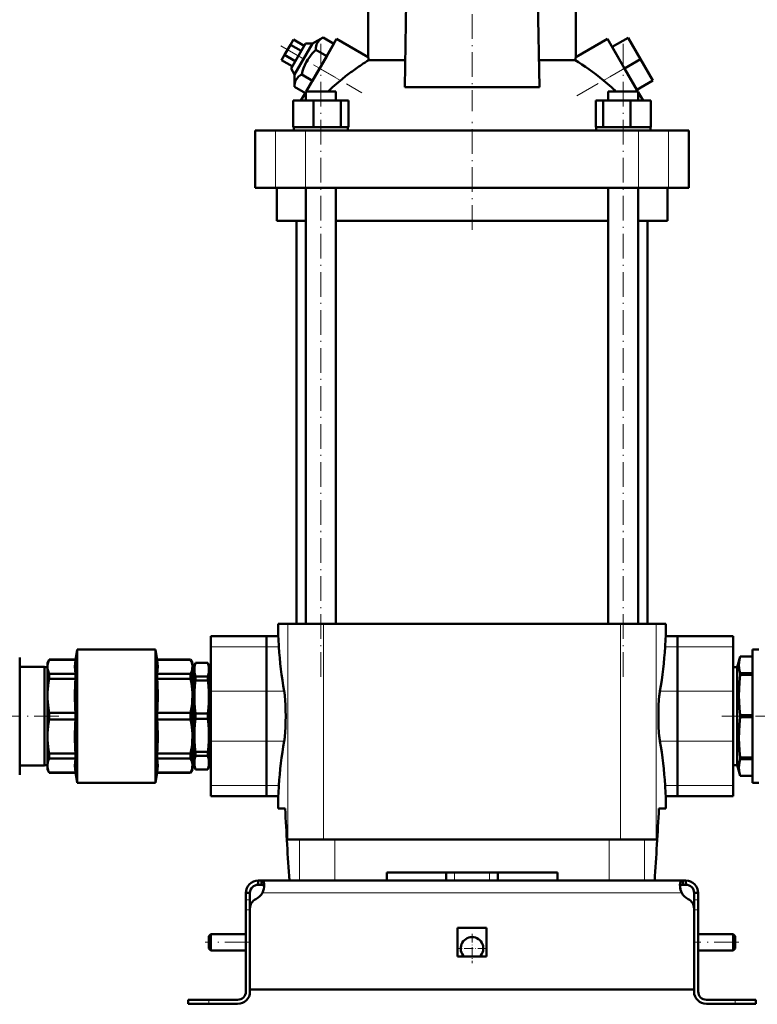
# Model space of a CAD drawing. Extents: x -1358 to 1757, y -1497 to 607.
# Tile 86 of 97: x 1181 to 1540, y -309 to 170. Entities that reach past the tile are written whole.
import ezdxf

# ---------------------------------------------------------------- set-up
doc = ezdxf.new("R2010")
doc.units = 0
doc.linetypes.add('DASHDOT', pattern=[18.5, 12, -3, 0.5, -3])

msp = doc.modelspace()

# ---------------------------------------------------------------- linework, layer by layer
at = {"color": 7, "linetype": 'DASHDOT', "lineweight": 18}
for p, q in [((1401.43, 265.1), (1401.43, 125.5)), ((1327.89, -149.83), (1327.89, 160.97)), ((1474.97, -149.83), (1474.97, 160.97)), ((1308.37, 157.2), (1347.82, 134.42)), ((1452.38, 132.89), (1484.42, 151.38)), ((1401.43, 67.67), (1401.43, 120.47)), ((1200.52, -168.93), (1133.41, -168.93)), ((1588.38, -168.93), (1522.98, -168.93)), ((1293.23, -278.93), (1271.63, -278.93)), ((1531.23, -278.93), (1509.63, -278.93))]:
    msp.add_line(p, q, dxfattribs=at)
at = {"color": 7, "lineweight": 50}
for p, q in [((1350.93, 151.68), (1350.93, 182.72)), ((1451.93, 151.68), (1451.93, 182.72)), ((1368.68, 137.13), (1369.36, 178.57)), ((1433.49, 178.57), (1434.17, 137.13)), ((1314.59, 160.27), (1313.15, 157.77)), ((1320.4, 158.33), (1313.4, 146.21)), ((1319.79, 157.27), (1314.59, 160.27)), ((1315.14, 143.21), (1323.87, 158.33)), ((1323.87, 158.33), (1320.4, 158.33)), ((1328.96, 161.31), (1323.87, 158.33)), ((1327.3, 146.27), (1335.55, 160.56)), ((1334.22, 158.27), (1328.96, 161.31)), ((1334.22, 158.27), (1330.76, 152.27)), ((1350.93, 151.68), (1335.55, 160.56)), ((1451.93, 151.68), (1467.31, 160.56)), ((1467.31, 160.56), (1475.56, 146.27)), ((1469.56, 156.66), (1477.35, 161.16)), ((1483.35, 150.77), (1477.35, 161.16)), ((1313.15, 157.77), (1310.26, 152.77)), ((1318.35, 154.77), (1313.15, 157.77)), ((1330.76, 152.27), (1325.49, 155.31)), ((1475.56, 146.27), (1469.56, 156.66)), ((1310.26, 152.77), (1308.82, 150.27)), ((1314.02, 147.27), (1308.82, 150.27)), ((1315.46, 149.77), (1310.26, 152.77)), ((1330.76, 152.27), (1323.83, 140.27)), ((1351.26, 150.29), (1368.9, 150.29)), ((1433.96, 150.29), (1451.6, 150.29)), ((1475.56, 146.27), (1483.35, 150.77)), ((1489.35, 140.38), (1483.35, 150.77)), ((1313.4, 146.21), (1315.14, 143.21)), ((1320.83, 135.07), (1327.3, 146.27)), ((1482.03, 135.07), (1475.56, 146.27)), ((1481.56, 135.88), (1476.9, 143.94)), ((1315.14, 143.21), (1315.1, 137.31)), ((1323.83, 140.27), (1318.57, 143.31)), ((1481.56, 135.88), (1489.35, 140.38)), ((1320.37, 134.27), (1315.1, 137.31)), ((1318.72, 131.42), (1320.59, 134.65)), ((1320.59, 135.07), (1322.73, 135.07)), ((1320.59, 130.57), (1320.59, 135.07)), ((1322.73, 135.07), (1335.19, 135.07)), ((1335.19, 130.57), (1335.19, 135.07)), ((1368.68, 137.13), (1401.43, 137.13)), ((1401.43, 137.13), (1434.17, 137.13)), ((1467.67, 135.07), (1480.13, 135.07)), ((1467.67, 130.57), (1467.67, 135.07)), ((1480.13, 135.07), (1482.27, 135.07)), ((1482.27, 134.65), (1482.27, 135.07)), ((1482.27, 130.57), (1482.27, 135.07)), ((1484.13, 131.42), (1482.27, 134.65)), ((1314.51, 130.57), (1324.3, 130.57)), ((1314.51, 117.57), (1314.51, 130.57)), ((1318.23, 130.57), (1318.72, 131.42)), ((1318.72, 130.57), (1318.72, 131.42)), ((1324.3, 130.57), (1337.69, 130.57)), ((1324.3, 117.57), (1324.3, 130.57)), ((1337.69, 130.57), (1341.27, 130.57)), ((1337.69, 117.57), (1337.69, 130.57)), ((1341.27, 117.57), (1341.27, 130.57)), ((1461.58, 130.57), (1465.17, 130.57)), ((1461.58, 117.57), (1461.58, 130.57)), ((1465.17, 130.57), (1478.55, 130.57)), ((1465.17, 117.57), (1465.17, 130.57)), ((1478.55, 130.57), (1488.35, 130.57)), ((1478.55, 117.57), (1478.55, 130.57)), ((1484.13, 130.57), (1484.13, 131.42)), ((1484.13, 131.42), (1484.62, 130.57)), ((1488.35, 117.57), (1488.35, 130.57)), ((1488.35, 117.57), (1488.35, 130.57)), ((1295.93, 116.07), (1305.86, 116.07)), ((1295.93, 88.07), (1295.93, 116.07)), ((1305.86, 116.07), (1320.44, 116.07)), ((1315.52, 117.57), (1314.51, 117.57)), ((1314.69, 117.57), (1314.69, 116.07)), ((1315.52, 117.57), (1323.29, 117.57)), ((1320.44, 116.07), (1482.42, 116.07)), ((1324.3, 117.57), (1323.29, 117.57)), ((1325.68, 117.57), (1324.3, 117.57)), ((1325.68, 117.57), (1327.89, 117.57)), ((1327.89, 117.57), (1336.31, 117.57)), ((1337.69, 117.57), (1336.31, 117.57)), ((1338.06, 117.57), (1337.69, 117.57)), ((1338.06, 117.57), (1341.09, 117.57)), ((1341.27, 117.57), (1340.9, 117.57)), ((1341.09, 117.57), (1341.09, 116.07)), ((1461.58, 117.57), (1461.95, 117.57)), ((1461.77, 117.57), (1464.8, 117.57)), ((1461.77, 117.57), (1461.77, 116.07)), ((1464.8, 117.57), (1465.17, 117.57)), ((1465.17, 117.57), (1466.55, 117.57)), ((1466.55, 117.57), (1474.97, 117.57)), ((1474.97, 117.57), (1477.17, 117.57)), ((1477.17, 117.57), (1478.55, 117.57)), ((1478.55, 117.57), (1479.56, 117.57)), ((1479.56, 117.57), (1487.34, 117.57)), ((1482.42, 116.07), (1496.99, 116.07)), ((1487.34, 117.57), (1488.35, 117.57)), ((1488.17, 117.57), (1488.17, 116.07)), ((1488.17, 117.57), (1488.17, 116.07)), ((1496.99, 116.07), (1506.93, 116.07)), ((1506.93, 88.07), (1506.93, 116.07)), ((1305.86, 88.07), (1295.93, 88.07)), ((1320.44, 88.07), (1305.86, 88.07)), ((1306.43, 72.07), (1306.43, 88.07)), ((1482.42, 88.07), (1320.44, 88.07)), ((1320.59, -123.93), (1320.59, 88.07)), ((1335.19, -123.93), (1335.19, 88.07)), ((1467.67, -123.93), (1467.67, 88.07)), ((1482.27, -123.93), (1482.27, 88.07)), ((1496.99, 88.07), (1482.42, 88.07)), ((1496.43, 88.07), (1496.43, 72.07)), ((1506.93, 88.07), (1496.99, 88.07)), ((1320.59, 72.07), (1306.43, 72.07)), ((1316.08, 72.07), (1316.08, -123.93)), ((1467.67, 72.07), (1335.19, 72.07)), ((1496.43, 72.07), (1482.27, 72.07)), ((1486.78, -123.93), (1486.78, 72.07)), ((1307.18, -123.93), (1311.81, -123.93)), ((1307.18, -129.93), (1307.18, -123.93)), ((1329.18, -123.93), (1311.81, -123.93)), ((1452.27, -123.93), (1329.18, -123.93)), ((1473.68, -123.93), (1452.27, -123.93)), ((1491.04, -123.93), (1473.68, -123.93)), ((1495.68, -123.93), (1491.04, -123.93)), ((1495.68, -129.93), (1495.68, -123.93)), ((1274.43, -135.15), (1274.43, -129.93)), ((1301.43, -129.93), (1274.43, -129.93)), ((1301.43, -135.15), (1301.43, -129.93)), ((1307.18, -129.93), (1301.43, -129.93)), ((1301.43, -129.93), (1301.43, -135.15)), ((1501.43, -129.93), (1495.68, -129.93)), ((1501.43, -129.93), (1501.43, -135.15)), ((1501.43, -135.15), (1501.43, -129.93)), ((1501.43, -129.93), (1528.43, -129.93)), ((1528.43, -129.93), (1528.43, -135.15)), ((1208.55, -141.43), (1209.43, -136.43)), ((1209.43, -136.43), (1209.43, -168.93)), ((1209.43, -136.43), (1247.43, -136.43)), ((1247.43, -201.43), (1247.43, -136.43)), ((1248.31, -141.43), (1247.43, -136.43)), ((1274.43, -135.15), (1274.43, -156.81)), ((1301.43, -135.15), (1301.43, -156.81)), ((1301.43, -156.81), (1301.43, -135.15)), ((1501.43, -156.81), (1501.43, -135.15)), ((1501.43, -135.15), (1501.43, -156.81)), ((1528.43, -156.81), (1528.43, -135.15)), ((1540.93, -136.43), (1537.82, -136.43)), ((1537.82, -136.43), (1537.82, -201.43)), ((1181.43, -148.78), (1181.43, -140.43)), ((1194.93, -142.93), (1195.79, -141.43)), ((1194.93, -144.91), (1194.93, -142.93)), ((1195.79, -141.48), (1195.79, -141.43)), ((1208.55, -141.43), (1195.79, -141.43)), ((1195.79, -141.48), (1208.55, -141.48)), ((1208.55, -141.48), (1208.55, -141.43)), ((1248.31, -141.48), (1248.31, -141.43)), ((1264.56, -141.43), (1248.31, -141.43)), ((1248.31, -141.48), (1264.56, -141.48)), ((1264.56, -141.48), (1264.56, -141.43)), ((1265.43, -142.93), (1264.56, -141.43)), ((1265.43, -144.91), (1265.43, -142.93)), ((1266.43, -144.43), (1266.97, -142.93)), ((1266.97, -142.93), (1266.97, -142.96)), ((1272.88, -142.93), (1266.97, -142.93)), ((1272.88, -142.96), (1266.97, -142.96)), ((1272.88, -142.93), (1272.88, -142.96)), ((1273.43, -144.43), (1272.88, -142.93)), ((1531.79, -139.93), (1530.43, -145.03)), ((1531.79, -139.93), (1531.79, -139.94)), ((1537.82, -139.93), (1531.79, -139.93)), ((1537.82, -139.94), (1531.79, -139.94)), ((1181.43, -144.93), (1193.43, -144.93)), ((1193.43, -144.93), (1193.43, -192.93)), ((1193.43, -145.03), (1194.93, -145.03)), ((1194.93, -158.98), (1194.93, -144.91)), ((1195.79, -150.7), (1195.79, -148.34)), ((1208.55, -148.34), (1195.79, -148.34)), ((1208.55, -150.7), (1208.55, -148.34)), ((1248.31, -150.7), (1248.31, -148.34)), ((1264.56, -148.34), (1248.31, -148.34)), ((1264.56, -150.7), (1264.56, -148.34)), ((1265.43, -158.98), (1265.43, -144.91)), ((1265.43, -145.03), (1266.43, -145.03)), ((1266.43, -144.43), (1266.43, -146.29)), ((1266.43, -146.29), (1266.43, -159.55)), ((1273.43, -144.43), (1273.43, -146.29)), ((1273.43, -145.03), (1274.43, -145.03)), ((1273.43, -146.29), (1273.43, -159.55)), ((1530.43, -145.03), (1528.43, -145.03)), ((1530.43, -145.03), (1530.43, -192.83)), ((1537.82, -148.04), (1531.79, -148.04)), ((1531.79, -148.04), (1531.79, -148.82)), ((1181.43, -197.43), (1181.43, -148.78)), ((1195.79, -150.7), (1208.55, -150.7)), ((1248.31, -150.7), (1264.56, -150.7)), ((1272.88, -149.63), (1266.97, -149.63)), ((1266.97, -149.63), (1266.97, -151.51)), ((1272.88, -151.51), (1266.97, -151.51)), ((1272.88, -149.63), (1272.88, -151.51)), ((1537.82, -148.82), (1531.79, -148.82)), ((1274.43, -181.05), (1274.43, -156.81)), ((1301.43, -181.05), (1301.43, -156.81)), ((1301.43, -156.81), (1301.43, -181.05)), ((1501.43, -156.81), (1501.43, -181.05)), ((1501.43, -181.05), (1501.43, -156.81)), ((1528.43, -156.81), (1528.43, -181.05)), ((1194.93, -168.93), (1194.93, -158.98)), ((1265.43, -178.88), (1265.43, -158.98)), ((1266.43, -159.55), (1266.43, -178.31)), ((1273.43, -159.55), (1273.43, -178.31)), ((1195.79, -168.93), (1195.79, -167.26)), ((1208.55, -167.26), (1195.79, -167.26)), ((1208.55, -167.26), (1208.55, -168.93)), ((1248.31, -170.6), (1248.31, -167.26)), ((1264.56, -167.26), (1248.31, -167.26)), ((1264.56, -170.6), (1264.56, -167.26)), ((1272.88, -167.6), (1266.97, -167.6)), ((1266.97, -167.6), (1266.97, -170.26)), ((1272.88, -167.6), (1272.88, -170.26)), ((1194.93, -178.88), (1194.93, -168.93)), ((1195.79, -170.6), (1195.79, -168.93)), ((1195.79, -170.6), (1208.55, -170.6)), ((1208.55, -168.93), (1208.55, -170.6)), ((1209.43, -201.43), (1209.43, -168.93)), ((1248.31, -170.6), (1264.56, -170.6)), ((1272.88, -170.26), (1266.97, -170.26)), ((1537.82, -168.37), (1531.79, -168.37)), ((1531.79, -168.37), (1531.79, -169.48)), ((1537.82, -169.48), (1531.79, -169.48)), ((1194.93, -192.95), (1194.93, -178.88)), ((1265.43, -192.95), (1265.43, -178.88)), ((1266.43, -178.31), (1266.43, -191.56)), ((1273.43, -178.31), (1273.43, -191.56)), ((1274.43, -181.05), (1274.43, -202.7)), ((1301.43, -181.05), (1301.43, -202.7)), ((1301.43, -202.7), (1301.43, -181.05)), ((1501.43, -202.7), (1501.43, -181.05)), ((1501.43, -181.05), (1501.43, -202.7)), ((1528.43, -202.7), (1528.43, -181.05)), ((1272.88, -186.35), (1266.97, -186.35)), ((1266.97, -186.35), (1266.97, -188.23)), ((1272.88, -186.35), (1272.88, -188.23)), ((1195.79, -189.52), (1195.79, -187.16)), ((1208.55, -187.16), (1195.79, -187.16)), ((1195.79, -189.52), (1208.55, -189.52)), ((1208.55, -189.52), (1208.55, -187.16)), ((1248.31, -189.52), (1248.31, -187.16)), ((1264.56, -187.16), (1248.31, -187.16)), ((1248.31, -189.52), (1264.56, -189.52)), ((1264.56, -189.52), (1264.56, -187.16)), ((1266.43, -191.56), (1266.43, -193.43)), ((1272.88, -188.23), (1266.97, -188.23)), ((1273.43, -191.56), (1273.43, -193.43)), ((1537.82, -189.04), (1531.79, -189.04)), ((1531.79, -189.04), (1531.79, -189.82)), ((1537.82, -189.82), (1531.79, -189.82)), ((1193.43, -192.93), (1181.43, -192.93)), ((1194.93, -192.83), (1193.43, -192.83)), ((1194.93, -194.93), (1194.93, -192.95)), ((1194.93, -194.93), (1195.79, -196.43)), ((1195.79, -196.43), (1195.79, -196.38)), ((1208.55, -196.38), (1195.79, -196.38)), ((1208.55, -196.43), (1208.55, -196.38)), ((1248.31, -196.43), (1248.31, -196.38)), ((1264.56, -196.38), (1248.31, -196.38)), ((1265.43, -194.93), (1264.56, -196.43)), ((1264.56, -196.38), (1264.56, -196.43)), ((1266.43, -192.83), (1265.43, -192.83)), ((1265.43, -194.93), (1265.43, -192.95)), ((1266.43, -193.43), (1266.97, -194.93)), ((1272.88, -194.9), (1266.97, -194.9)), ((1266.97, -194.9), (1266.97, -194.93)), ((1272.88, -194.93), (1266.97, -194.93)), ((1273.43, -193.43), (1272.88, -194.93)), ((1272.88, -194.9), (1272.88, -194.93)), ((1274.43, -192.83), (1273.43, -192.83)), ((1528.43, -192.83), (1530.43, -192.83)), ((1530.43, -192.83), (1531.79, -197.93)), ((1208.55, -196.43), (1195.79, -196.43)), ((1208.55, -196.43), (1209.43, -201.43)), ((1248.31, -196.43), (1247.43, -201.43)), ((1264.56, -196.43), (1248.31, -196.43)), ((1537.82, -197.92), (1531.79, -197.92)), ((1531.79, -197.92), (1531.79, -197.93)), ((1537.82, -197.93), (1531.79, -197.93)), ((1209.43, -201.43), (1247.43, -201.43)), ((1274.43, -207.93), (1274.43, -202.7)), ((1301.43, -207.93), (1301.43, -202.7)), ((1301.43, -202.7), (1301.43, -207.93)), ((1501.43, -202.7), (1501.43, -207.93)), ((1501.43, -207.93), (1501.43, -202.7)), ((1528.43, -202.7), (1528.43, -207.93)), ((1537.82, -201.43), (1540.93, -201.43)), ((1301.43, -207.93), (1274.43, -207.93)), ((1307.18, -207.93), (1301.43, -207.93)), ((1307.18, -213.93), (1307.18, -207.93)), ((1501.43, -207.93), (1495.68, -207.93)), ((1495.68, -213.93), (1495.68, -207.93)), ((1501.43, -207.93), (1528.43, -207.93)), ((1310.53, -213.93), (1307.18, -213.93)), ((1495.68, -213.93), (1492.32, -213.93)), ((1311.81, -228.93), (1317.54, -228.93)), ((1317.54, -228.93), (1334.75, -228.93)), ((1334.75, -228.93), (1468.11, -228.93)), ((1468.11, -228.93), (1485.32, -228.93)), ((1485.32, -228.93), (1491.04, -228.93)), ((1297.43, -248.93), (1298.96, -248.93)), ((1297.43, -248.93), (1297.43, -250.93)), ((1298.96, -248.93), (1298.96, -250.93)), ((1298.96, -248.93), (1401.43, -248.93)), ((1317.54, -248.93), (1312.58, -248.93)), ((1334.75, -248.93), (1317.54, -248.93)), ((1359.93, -248.93), (1334.75, -248.93)), ((1442.93, -244.93), (1359.93, -244.93)), ((1359.93, -248.93), (1359.93, -244.93)), ((1388.93, -248.93), (1388.93, -244.93)), ((1503.89, -248.93), (1401.43, -248.93)), ((1413.93, -248.93), (1413.93, -244.93)), ((1442.93, -244.93), (1442.93, -248.93)), ((1468.11, -248.93), (1442.93, -248.93)), ((1485.32, -248.93), (1468.11, -248.93)), ((1490.27, -248.93), (1485.32, -248.93)), ((1503.89, -248.93), (1503.89, -250.93)), ((1505.43, -248.93), (1503.89, -248.93)), ((1505.43, -248.93), (1505.43, -250.93)), ((1297.43, -250.93), (1298.96, -250.93)), ((1505.43, -250.93), (1503.89, -250.93)), ((1291.43, -254.93), (1293.43, -254.93)), ((1291.43, -254.93), (1291.43, -258.35)), ((1291.43, -258.35), (1291.43, -263.18)), ((1293.43, -258.35), (1293.43, -254.93)), ((1293.43, -258.35), (1293.43, -262.44)), ((1509.43, -254.93), (1509.43, -258.35)), ((1511.43, -254.93), (1509.43, -254.93)), ((1509.43, -258.35), (1509.43, -263.18)), ((1511.43, -254.93), (1511.43, -258.35)), ((1511.43, -258.35), (1511.43, -263.18)), ((1291.43, -302.93), (1291.43, -263.18)), ((1293.43, -301.93), (1293.43, -262.44)), ((1293.43, -302.93), (1293.43, -263.18)), ((1509.43, -262.44), (1509.43, -301.93)), ((1509.43, -302.93), (1509.43, -263.18)), ((1511.43, -263.18), (1511.43, -302.93)), ((1394.43, -271.93), (1401.43, -271.93)), ((1394.43, -271.93), (1394.43, -285.93)), ((1401.43, -271.93), (1408.43, -271.93)), ((1408.43, -271.93), (1408.43, -285.93)), ((1273.43, -275.93), (1274.43, -274.93)), ((1273.43, -275.93), (1273.43, -278.93)), ((1274.43, -274.93), (1274.43, -278.93)), ((1291.43, -274.93), (1274.43, -274.93)), ((1528.43, -274.93), (1511.43, -274.93)), ((1528.43, -274.93), (1528.43, -278.93)), ((1529.43, -275.93), (1528.43, -274.93)), ((1529.43, -275.93), (1529.43, -278.93)), ((1273.43, -278.93), (1273.43, -281.93)), ((1273.43, -281.93), (1274.43, -282.93)), ((1274.43, -278.93), (1274.43, -282.93)), ((1528.43, -278.93), (1528.43, -282.93)), ((1529.43, -281.93), (1528.43, -282.93)), ((1529.43, -278.93), (1529.43, -281.93)), ((1291.43, -282.93), (1274.43, -282.93)), ((1394.43, -285.93), (1401.43, -285.93)), ((1401.43, -285.93), (1408.43, -285.93)), ((1528.43, -282.93), (1511.43, -282.93)), ((1401.43, -301.93), (1293.43, -301.93)), ((1401.43, -301.93), (1509.43, -301.93)), ((1273.43, -306.93), (1263.43, -306.93)), ((1263.43, -306.93), (1263.43, -308.93)), ((1273.43, -308.93), (1263.43, -308.93)), ((1287.43, -306.93), (1273.43, -306.93)), ((1273.43, -308.93), (1287.43, -308.93)), ((1515.43, -306.93), (1529.43, -306.93)), ((1529.43, -308.93), (1515.43, -308.93)), ((1529.43, -306.93), (1539.43, -306.93)), ((1529.43, -308.93), (1539.43, -308.93)), ((1539.43, -306.93), (1539.43, -308.93))]:
    msp.add_line(p, q, dxfattribs=at)
at = {"color": 7, "lineweight": 18}
for p, q in [((1327.3, 146.27), (1337.45, 140.41)), ((1465.41, 140.41), (1475.56, 146.27)), ((1305.86, 88.07), (1305.86, 116.07)), ((1320.44, 88.07), (1320.44, 116.07)), ((1482.42, 88.07), (1482.42, 116.07)), ((1496.99, 88.07), (1496.99, 116.07)), ((1311.81, -123.93), (1311.81, -228.93)), ((1329.18, -123.93), (1329.18, -228.93)), ((1473.68, -123.93), (1473.68, -228.93)), ((1491.04, -123.93), (1491.04, -228.93)), ((1301.43, -135.15), (1274.43, -135.15)), ((1301.43, -135.15), (1307.51, -135.15)), ((1495.34, -135.15), (1501.43, -135.15)), ((1501.43, -135.15), (1528.43, -135.15)), ((1301.43, -156.81), (1274.43, -156.81)), ((1301.43, -156.81), (1310.06, -156.81)), ((1492.8, -156.81), (1501.43, -156.81)), ((1501.43, -156.81), (1528.43, -156.81)), ((1301.43, -181.05), (1274.43, -181.05)), ((1301.43, -181.05), (1310.06, -181.05)), ((1492.8, -181.05), (1501.43, -181.05)), ((1501.43, -181.05), (1528.43, -181.05)), ((1301.43, -202.7), (1274.43, -202.7)), ((1301.43, -202.7), (1307.51, -202.7)), ((1495.34, -202.7), (1501.43, -202.7)), ((1501.43, -202.7), (1528.43, -202.7)), ((1317.54, -228.93), (1317.54, -248.93)), ((1334.75, -248.93), (1334.75, -228.93)), ((1468.11, -228.93), (1468.11, -248.93)), ((1485.32, -228.93), (1485.32, -248.93)), ((1392.93, -248.93), (1392.93, -244.93)), ((1409.93, -248.93), (1409.93, -244.93)), ((1291.43, -258.35), (1293.43, -258.35)), ((1299.46, -254.93), (1401.43, -254.93)), ((1503.4, -254.93), (1401.43, -254.93)), ((1511.43, -258.35), (1509.43, -258.35)), ((1291.43, -263.18), (1293.43, -263.18)), ((1511.43, -263.18), (1509.43, -263.18)), ((1273.43, -306.93), (1273.43, -308.93)), ((1529.43, -306.93), (1529.43, -308.93))]:
    msp.add_line(p, q, dxfattribs=at)
at = {"color": 7, "linetype": 'DASHDOT', "lineweight": 18, "ltscale": 0.120005}
msp.add_line((1392.93, -249.33), (1392.93, -244.53), dxfattribs=at)
at = {"color": 7, "linetype": 'DASHDOT', "lineweight": 18, "ltscale": 0.060016}
for p, q in [((1293.63, -263.18), (1291.23, -263.18)), ((1511.63, -263.18), (1509.23, -263.18))]:
    msp.add_line(p, q, dxfattribs=at)
at = {"color": 7, "linetype": 'DASHDOT', "lineweight": 18, "ltscale": 0.3575}
msp.add_line((1401.43, -274.78), (1401.43, -289.08), dxfattribs=at)
at = {"color": 7, "linetype": 'DASHDOT', "lineweight": 18, "ltscale": 0.357501}
msp.add_line((1408.58, -281.93), (1394.28, -281.93), dxfattribs=at)
at = {"color": 7, "linetype": 'DASHDOT', "lineweight": 18, "ltscale": 0.06}
msp.add_line((1273.43, -309.13), (1273.43, -306.73), dxfattribs=at)
at = {"color": 7, "linetype": 'DASHDOT', "lineweight": 18, "ltscale": 0.060015}
msp.add_line((1529.43, -306.73), (1529.43, -309.13), dxfattribs=at)
at = {"color": 7, "lineweight": 50}
for points in [[(1328.96, 161.31), (1328.38, 160.95), (1327.85, 160.57), (1327.44, 160.22), (1327.07, 159.86), (1326.56, 159.24), (1326.16, 158.56), (1325.86, 157.82), (1325.65, 157.02), (1325.53, 156.2), (1325.49, 155.31)], [(1325.49, 155.31), (1324.65, 154.47), (1323.87, 153.62), (1323.16, 152.79), (1322.51, 151.95), (1321.6, 150.65), (1320.81, 149.29), (1320.11, 147.86), (1319.5, 146.36), (1319, 144.88), (1318.57, 143.31)], [(1318.57, 143.31), (1317.99, 142.95), (1317.46, 142.57), (1317.05, 142.22), (1316.68, 141.86), (1316.17, 141.24), (1315.77, 140.56), (1315.46, 139.82), (1315.26, 139.02), (1315.14, 138.2), (1315.1, 137.31)], [(1195.79, -141.48), (1195.41, -142.38), (1195.14, -143.24), (1194.98, -144.08), (1194.93, -144.91)], [(1208.55, -141.48), (1208.35, -143.2), (1208.28, -144.91), (1208.35, -146.62), (1208.55, -148.34)], [(1248.31, -141.48), (1248.51, -143.2), (1248.57, -144.91), (1248.51, -146.62), (1248.31, -148.34)], [(1265.43, -144.91), (1265.4, -144.28), (1265.31, -143.65), (1265.16, -143.01), (1264.95, -142.37), (1264.56, -141.48)], [(1266.97, -142.96), (1266.68, -144.07), (1266.49, -145.18), (1266.43, -146.29)], [(1273.43, -146.29), (1273.37, -145.18), (1273.18, -144.07), (1272.88, -142.96)], [(1531.79, -139.94), (1531.48, -141.39), (1531.3, -142.85), (1531.26, -144.11), (1531.32, -145.38), (1531.49, -146.64), (1531.79, -148.04)], [(1194.93, -144.91), (1195, -145.91), (1195.23, -146.92), (1195.62, -147.97), (1195.79, -148.34)], [(1264.56, -148.34), (1264.86, -147.66), (1265.09, -147.02), (1265.27, -146.37), (1265.38, -145.74), (1265.43, -144.91)], [(1266.43, -146.29), (1266.49, -147.41), (1266.68, -148.52), (1266.97, -149.63)], [(1272.88, -149.63), (1273.18, -148.52), (1273.37, -147.41), (1273.43, -146.29)], [(1195.79, -150.7), (1195.48, -152.44), (1195.23, -154.12), (1195.06, -155.76), (1194.96, -157.38), (1194.93, -158.98)], [(1265.43, -158.98), (1265.4, -157.47), (1265.31, -155.95), (1265.16, -154.4), (1264.95, -152.86), (1264.56, -150.7)], [(1266.97, -151.51), (1266.68, -154.19), (1266.49, -156.87), (1266.43, -159.55)], [(1273.43, -159.55), (1273.37, -156.87), (1273.18, -154.19), (1272.88, -151.51)], [(1531.79, -148.82), (1531.48, -152.34), (1531.3, -155.86), (1531.26, -158.91), (1531.32, -161.96), (1531.49, -165), (1531.79, -168.37)], [(1194.93, -158.98), (1194.96, -160.49), (1195.05, -162.01), (1195.2, -163.56), (1195.41, -165.1), (1195.79, -167.26)], [(1264.56, -167.26), (1264.86, -165.62), (1265.09, -164.07), (1265.27, -162.52), (1265.38, -160.99), (1265.43, -158.98)], [(1266.43, -159.55), (1266.49, -162.24), (1266.68, -164.92), (1266.97, -167.6)], [(1272.88, -167.6), (1273.18, -164.92), (1273.37, -162.24), (1273.43, -159.55)], [(1310.81, -168.93), (1310.78, -166.23), (1310.69, -163.57), (1310.55, -161.18), (1310.36, -159.04)], [(1492.5, -159.04), (1492.31, -161.17), (1492.17, -163.54), (1492.08, -166.21), (1492.05, -168.93)], [(1195.79, -170.6), (1195.48, -172.34), (1195.23, -174.02), (1195.06, -175.66), (1194.96, -177.28), (1194.93, -178.88)], [(1265.43, -178.88), (1265.4, -177.37), (1265.31, -175.85), (1265.16, -174.3), (1264.95, -172.76), (1264.56, -170.6)], [(1266.97, -170.26), (1266.68, -172.94), (1266.49, -175.62), (1266.43, -178.31)], [(1273.43, -178.31), (1273.37, -175.62), (1273.18, -172.94), (1272.88, -170.26)], [(1310.36, -178.82), (1310.55, -176.69), (1310.69, -174.32), (1310.78, -171.65), (1310.81, -168.93)], [(1492.05, -168.93), (1492.08, -171.63), (1492.17, -174.29), (1492.31, -176.68), (1492.5, -178.82)], [(1531.79, -169.48), (1531.48, -173), (1531.3, -176.53), (1531.26, -179.57), (1531.32, -182.62), (1531.49, -185.67), (1531.79, -189.04)], [(1194.93, -178.88), (1194.96, -180.48), (1195.06, -182.1), (1195.23, -183.74), (1195.47, -185.42), (1195.79, -187.16)], [(1264.56, -187.16), (1264.86, -185.52), (1265.09, -183.97), (1265.27, -182.42), (1265.38, -180.89), (1265.43, -178.88)], [(1266.43, -178.31), (1266.49, -180.99), (1266.68, -183.67), (1266.97, -186.35)], [(1272.88, -186.35), (1273.18, -183.67), (1273.37, -180.99), (1273.43, -178.31)], [(1195.79, -189.52), (1195.34, -190.59), (1195.06, -191.62), (1194.96, -192.29), (1194.93, -192.95)], [(1208.55, -189.52), (1208.35, -191.24), (1208.28, -192.95), (1208.35, -194.66), (1208.55, -196.38)], [(1248.31, -189.52), (1248.51, -191.24), (1248.57, -192.95), (1248.51, -194.66), (1248.31, -196.38)], [(1265.43, -192.95), (1265.4, -192.33), (1265.31, -191.69), (1265.16, -191.05), (1264.95, -190.41), (1264.56, -189.52)], [(1266.97, -188.23), (1266.68, -189.34), (1266.49, -190.45), (1266.43, -191.56)], [(1266.43, -191.56), (1266.49, -192.68), (1266.68, -193.79), (1266.97, -194.9)], [(1273.43, -191.56), (1273.37, -190.45), (1273.18, -189.34), (1272.88, -188.23)], [(1272.88, -194.9), (1273.18, -193.79), (1273.37, -192.68), (1273.43, -191.56)], [(1531.79, -189.82), (1531.48, -191.28), (1531.3, -192.74), (1531.26, -194), (1531.32, -195.27), (1531.49, -196.53), (1531.79, -197.92)], [(1194.93, -192.95), (1194.98, -193.78), (1195.14, -194.62), (1195.34, -195.31), (1195.79, -196.38)], [(1264.56, -196.38), (1264.86, -195.7), (1265.09, -195.06), (1265.27, -194.42), (1265.38, -193.78), (1265.43, -192.95)], [(1298.96, -248.93), (1299.22, -248.95), (1299.45, -249.01), (1299.71, -249.15), (1299.93, -249.38), (1300.09, -249.68), (1300.19, -249.97), (1300.25, -250.3), (1300.31, -251.05)], [(1503.89, -248.93), (1503.64, -248.95), (1503.41, -249.01), (1503.15, -249.15), (1502.93, -249.38), (1502.76, -249.68), (1502.67, -249.97), (1502.6, -250.3), (1502.55, -251.05)], [(1298.96, -250.93), (1299.27, -250.95), (1299.54, -251.01), (1299.83, -251.15), (1300.06, -251.38), (1300.21, -251.69), (1300.26, -251.87)], [(1300.31, -251.05), (1300.25, -251.96), (1300.09, -252.94), (1299.82, -253.94), (1299.46, -254.93)], [(1502.55, -251.05), (1502.61, -251.96), (1502.77, -252.94), (1503.03, -253.94), (1503.4, -254.93)], [(1503.89, -250.93), (1503.59, -250.95), (1503.32, -251.01), (1503.02, -251.15), (1502.8, -251.38), (1502.65, -251.69), (1502.6, -251.87)]]:
    msp.add_lwpolyline(points, dxfattribs=at)
for centre, radius, start, end in [((1404.29, 63.79), 101.47, 121.5119, 123.9371), ((1229.5, 122.13), 124.97, 13.0254, 13.6783), ((1575.08, 121.73), 126.74, 166.3333, 166.977), ((1442.23, 10.59), 166.83, 126.7097, 128.908), ((1420.43, 39.9), 130.3, 123.9601, 126.7288), ((1382.49, 84.51), 71.79, 128.861, 132.9306), ((1420.36, 84.51), 71.79, 47.0694, 51.139), ((1382.37, 84.64), 71.61, 132.9316, 135.2319), ((1420.48, 84.64), 71.61, 44.7681, 47.0684), ((736.51, -169.29), 572.03, 3.4209, 3.9453), ((2066.36, -169.29), 572.04, 176.0547, 176.5791), ((1498.37, -123.7), 191.2, 183.435, 189.9711), ((1304.49, -123.7), 191.2, 350.0289, 356.565), ((1337.87, -158.98), 129.58, 176.3381, 183.6619), ((1118.99, -158.98), 129.58, 356.3381, 3.6619), ((1276.04, -162.52), 34.5, 5.7888, 9.5347), ((1526.82, -162.52), 34.5, 170.4653, 174.2111), ((1337.87, -178.88), 129.58, 176.3381, 183.6619), ((1118.99, -178.88), 129.58, 356.3381, 3.6619), ((1498.37, -214.16), 191.2, 170.0289, 176.565), ((1276.04, -175.34), 34.5, 350.4653, 354.2112), ((1526.82, -175.34), 34.5, 185.7889, 189.5347), ((1304.49, -214.16), 191.2, 3.435, 9.9711), ((736.49, -168.57), 572.04, 356.0547, 356.5791), ((2066.35, -168.57), 572.03, 183.4209, 183.9453), ((3806.57, -85.22), 2499.35, 182.95181, 183.75555), ((-1003.71, -85.22), 2499.35, 356.24446, 357.04819), ((-1003.71, -85.22), 2499.35, 356.24446, 357.04819), ((1297.43, -254.93), 6, 90, 180), ((1505.43, -254.93), 6, 360, 90), ((1297.43, -254.93), 4, 90, 180), ((1513.39, -250.68), 10.86, 186.3205, 203.0631), ((1505.43, -254.93), 4, 360, 90), ((1298.43, -262.44), 5, 115.2697, 180), ((1293.31, -251.59), 7, 295.2697, 331.517), ((1509.55, -251.59), 7, 208.483, 244.7303), ((1504.43, -262.44), 5, 0, 64.7303), ((1401.43, -281.93), 5.5, 313.3417, 226.6649), ((1287.43, -302.93), 6, 270, 0), ((1287.43, -302.93), 4, 270, 0), ((1515.43, -302.93), 6, 180, 270), ((1515.43, -302.93), 4, 180, 270)]:
    msp.add_arc(centre, radius, start, end, dxfattribs=at)
msp.add_ellipse((1509.22, 43.04), major_axis=(81.58, -112.44), ratio=0.237373, start_param=2.422628, end_param=2.622869, dxfattribs=at)

doc.saveas('drawing.dxf')
